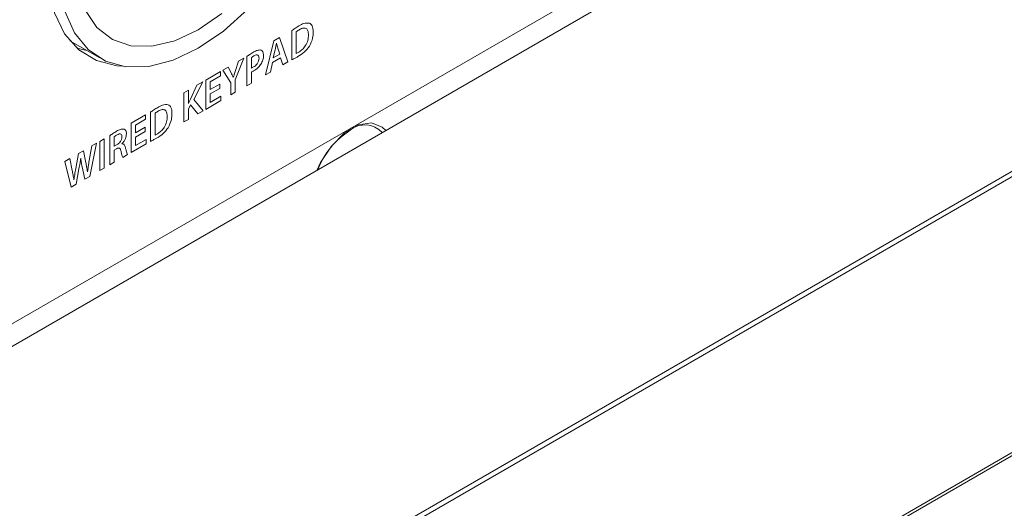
# Model space of a CAD drawing. Header units: millimetres. Extents: x 0 to 1118, y 0 to 864.
# Tile 127 of 156: x 900.78 to 914.51, y 537.8 to 544.61. Entities that reach past the tile are written whole.
import ezdxf

# ---------------------------------------------------------------- set-up
doc = ezdxf.new("R2010")
doc.units = ezdxf.units.MM

msp = doc.modelspace()

# ---------------------------------------------------------------- linework, layer by layer
at = {"color": 7, "linetype": 'Continuous', "lineweight": 15}
for p, q in [((875.31, 515.841), (1020.78, 599.819)), ((890.541, 534.521), (910.321, 545.94)), ((910.591, 545.783), (890.491, 534.179)), ((901.48, 544.318), (901.898, 544.077)), ((901.578, 544.215), (901.716, 544.182))]:
    msp.add_line(p, q, dxfattribs=at)
at = {"color": 9, "linetype": 'Continuous', "lineweight": 0}
for p, q in [((875.336, 515.899), (1020.806, 599.877)), ((883.693, 524.643), (935.74, 554.689)), ((935.769, 554.632), (883.722, 524.586)), ((904.407, 544.364), (904.325, 544.316)), ((904.522, 544.022), (904.407, 544.364)), ((904.576, 544.459), (904.576, 544.052)), ((904.638, 544.14), (904.638, 544.443)), ((904.325, 544.316), (904.212, 543.843)), ((904.319, 544.078), (904.347, 544.194)), ((904.363, 544.283), (904.364, 544.284)), ((904.382, 544.216), (904.41, 544.13)), ((903.789, 543.771), (903.907, 544.075)), ((903.907, 544.075), (903.834, 544.033)), ((903.95, 544.097), (903.95, 543.691)), ((904.013, 543.937), (904.013, 544.082)), ((904.309, 544.016), (904.421, 544.081)), ((904.41, 544.13), (904.319, 544.078)), ((904.421, 544.081), (904.453, 543.982)), ((903.689, 543.949), (903.615, 543.907)), ((903.731, 543.868), (903.689, 543.949)), ((903.834, 544.033), (903.791, 543.903)), ((904.279, 543.881), (904.309, 544.016)), ((904.453, 543.982), (904.522, 544.022)), ((903.581, 543.887), (903.378, 543.769)), ((903.44, 543.744), (903.581, 543.826)), ((903.581, 543.826), (903.581, 543.887)), ((903.615, 543.907), (903.727, 543.733)), ((903.761, 543.805), (903.76, 543.804)), ((904.013, 543.728), (904.013, 543.881)), ((904.212, 543.843), (904.279, 543.881)), ((903.254, 543.698), (903.162, 543.501)), ((903.212, 543.5), (903.334, 543.744)), ((903.334, 543.744), (903.254, 543.698)), ((903.378, 543.769), (903.378, 543.361)), ((903.44, 543.637), (903.44, 543.744)), ((903.573, 543.714), (903.44, 543.637)), ((903.44, 543.577), (903.573, 543.653)), ((903.573, 543.653), (903.573, 543.714)), ((903.727, 543.733), (903.727, 543.563)), ((903.789, 543.599), (903.789, 543.771)), ((903.95, 543.691), (904.013, 543.728)), ((903.134, 543.629), (903.072, 543.593)), ((903.072, 543.593), (903.072, 543.185)), ((903.134, 543.441), (903.134, 543.629)), ((903.44, 543.458), (903.44, 543.577)), ((903.589, 543.544), (903.44, 543.458)), ((903.589, 543.483), (903.589, 543.544)), ((903.727, 543.563), (903.789, 543.599)), ((903.136, 543.442), (903.134, 543.441)), ((903.134, 543.364), (903.166, 543.426)), ((903.166, 543.426), (903.266, 543.297)), ((903.341, 543.34), (903.212, 543.5)), ((903.378, 543.361), (903.589, 543.483)), ((902.538, 543.285), (902.335, 543.167)), ((902.538, 543.224), (902.538, 543.285)), ((902.606, 543.321), (902.606, 542.915)), ((902.669, 543.003), (902.669, 543.306)), ((903.134, 543.221), (903.134, 543.364)), ((903.266, 543.297), (903.341, 543.34)), ((902.335, 543.167), (902.335, 542.759)), ((902.397, 543.142), (902.538, 543.224)), ((902.397, 543.035), (902.397, 543.142)), ((902.53, 543.112), (902.397, 543.035)), ((902.53, 543.051), (902.53, 543.112)), ((903.072, 543.185), (903.134, 543.221)), ((902.039, 542.993), (902.039, 542.588)), ((902.101, 542.847), (902.101, 542.979)), ((902.397, 542.974), (902.53, 543.051)), ((902.397, 542.856), (902.397, 542.974)), ((901.788, 542.852), (901.752, 542.648)), ((901.759, 542.427), (901.854, 542.89)), ((901.854, 542.89), (901.788, 542.852)), ((901.96, 542.951), (901.898, 542.915)), ((901.898, 542.915), (901.898, 542.507)), ((901.96, 542.543), (901.96, 542.951)), ((902.139, 542.869), (902.101, 542.847)), ((902.208, 542.879), (902.208, 542.881)), ((902.335, 542.759), (902.546, 542.881)), ((902.546, 542.942), (902.397, 542.856)), ((902.546, 542.881), (902.546, 542.942)), ((901.603, 542.745), (901.564, 542.538)), ((901.67, 542.784), (901.603, 542.745)), ((901.633, 542.679), (901.634, 542.679)), ((901.705, 542.616), (901.67, 542.784)), ((902.101, 542.793), (902.133, 542.811)), ((902.101, 542.624), (902.101, 542.793)), ((902.219, 542.692), (902.284, 542.73)), ((901.481, 542.675), (901.413, 542.635)), ((901.413, 542.635), (901.499, 542.277)), ((901.515, 542.507), (901.481, 542.675)), ((901.653, 542.56), (901.69, 542.387)), ((901.898, 542.507), (901.96, 542.543)), ((902.039, 542.588), (902.101, 542.624)), ((901.569, 542.317), (901.609, 542.532)), ((901.69, 542.387), (901.759, 542.427)), ((901.728, 542.491), (901.727, 542.491)), ((901.499, 542.277), (901.569, 542.317)), ((901.539, 542.377), (901.538, 542.377))]:
    msp.add_line(p, q, dxfattribs=at)
at = {"color": 7, "linetype": 'Continuous', "lineweight": 15, "flags": 128}
for points in [[(901.458, 546.761), (901.306, 546.326), (901.203, 545.877), (901.161, 545.448), (901.183, 545.054), (901.266, 544.706), (901.408, 544.415), (901.606, 544.191), (901.852, 544.04), (902.138, 543.968), (902.218, 543.963)], [(903.965, 544.76), (903.625, 544.453), (903.273, 544.213), (902.921, 544.047), (902.581, 543.96), (902.263, 543.956), (901.979, 544.035), (901.738, 544.194), (901.547, 544.428), (901.413, 544.728)], [(903.602, 544.695), (903.273, 544.468), (902.944, 544.315), (902.627, 544.24), (902.334, 544.247), (902.075, 544.336), (901.86, 544.503), (901.698, 544.741)], [(905.886, 543.067), (905.839, 543.115), (905.69, 543.173), (905.507, 543.144), (905.312, 543.032), (905.129, 542.849), (904.979, 542.618), (904.932, 542.516)]]:
    msp.add_lwpolyline(points, dxfattribs=at)
at = {"color": 7, "linetype": 'Continuous', "lineweight": 15}
for centre, radius, start, end in [((905.597, 542.816), 0.329, 42.9149, 129.3023), ((906.006, 542.107), 1.143, 122.6615, 158.7769)]:
    msp.add_arc(centre, radius, start, end, dxfattribs=at)
at = {"color": 9, "linetype": 'Continuous', "lineweight": 0}
for points, knots in [([(904.677, 544.525), (904.658, 544.514), (904.624, 544.494), (904.591, 544.469), (904.576, 544.459)], [0, 0, 0, 0, 0.560025, 1, 1, 1, 1]), ([(904.638, 544.443), (904.647, 544.449), (904.661, 544.46), (904.676, 544.469), (904.683, 544.473)], [0, 0, 0, 0, 0.559764, 1, 1, 1, 1]), ([(904.822, 544.564), (904.796, 544.565), (904.751, 544.566), (904.7, 544.538), (904.677, 544.525)], [0, 0, 0, 0, 0.557897, 1, 1, 1, 1]), ([(904.683, 544.473), (904.702, 544.482), (904.74, 544.501), (904.786, 544.49), (904.806, 544.449), (904.808, 544.416), (904.809, 544.399)], [0, 0, 0, 0, 0.280533, 0.55895, 0.779067, 1, 1, 1, 1]), ([(904.876, 544.44), (904.874, 544.472), (904.871, 544.529), (904.837, 544.553), (904.822, 544.564)], [0, 0, 0, 0, 0.560354, 1, 1, 1, 1]), ([(904.809, 544.399), (904.808, 544.374), (904.805, 544.325), (904.772, 544.247), (904.723, 544.191), (904.691, 544.17), (904.674, 544.159)], [0, 0, 0, 0, 0.280838, 0.55918, 0.779171, 1, 1, 1, 1]), ([(904.822, 544.241), (904.84, 544.279), (904.873, 544.348), (904.875, 544.412), (904.876, 544.44)], [0, 0, 0, 0, 0.557971, 1, 1, 1, 1]), ([(904.149, 544.188), (904.131, 544.189), (904.099, 544.19), (904.063, 544.17), (904.047, 544.161)], [0, 0, 0, 0, 0.557729, 1, 1, 1, 1]), ([(904.347, 544.194), (904.35, 544.21), (904.356, 544.24), (904.361, 544.27), (904.363, 544.283)], [0, 0, 0, 0, 0.559991, 1, 1, 1, 1]), ([(904.364, 544.284), (904.367, 544.271), (904.373, 544.248), (904.379, 544.226), (904.382, 544.216)], [0, 0, 0, 0, 0.56002, 1, 1, 1, 1]), ([(904.661, 544.096), (904.693, 544.116), (904.751, 544.151), (904.8, 544.214), (904.822, 544.241)], [0, 0, 0, 0, 0.561095, 1, 1, 1, 1]), ([(904.047, 544.161), (904.029, 544.15), (903.996, 544.131), (903.964, 544.108), (903.95, 544.097)], [0, 0, 0, 0, 0.560115, 1, 1, 1, 1]), ([(904.013, 544.082), (904.019, 544.087), (904.032, 544.097), (904.044, 544.104), (904.049, 544.107)], [0, 0, 0, 0, 0.559678, 1, 1, 1, 1]), ([(904.12, 544.075), (904.119, 544.062), (904.117, 544.035), (904.095, 543.995), (904.069, 543.968), (904.052, 543.957), (904.044, 543.952)], [0, 0, 0, 0, 0.280012, 0.55832, 0.778876, 1, 1, 1, 1]), ([(904.049, 544.107), (904.059, 544.112), (904.079, 544.122), (904.105, 544.12), (904.118, 544.101), (904.119, 544.084), (904.12, 544.075)], [0, 0, 0, 0, 0.280809, 0.559681, 0.7793, 1, 1, 1, 1]), ([(904.182, 544.114), (904.181, 544.133), (904.178, 544.167), (904.158, 544.181), (904.149, 544.188)], [0, 0, 0, 0, 0.560221, 1, 1, 1, 1]), ([(904.153, 544.001), (904.163, 544.023), (904.181, 544.062), (904.182, 544.098), (904.182, 544.114)], [0, 0, 0, 0, 0.557866, 1, 1, 1, 1]), ([(904.576, 544.052), (904.592, 544.06), (904.62, 544.073), (904.649, 544.089), (904.661, 544.096)], [0, 0, 0, 0, 0.559919, 1, 1, 1, 1]), ([(904.674, 544.159), (904.668, 544.155), (904.656, 544.148), (904.644, 544.143), (904.638, 544.14)], [0, 0, 0, 0, 0.5600988, 1, 1, 1, 1]), ([(904.044, 543.952), (904.038, 543.949), (904.027, 543.943), (904.017, 543.939), (904.013, 543.937)], [0, 0, 0, 0, 0.560117, 1, 1, 1, 1]), ([(904.044, 543.897), (904.066, 543.911), (904.106, 543.936), (904.139, 543.981), (904.153, 544.001)], [0, 0, 0, 0, 0.5609216, 1, 1, 1, 1]), ([(903.76, 543.804), (903.755, 543.817), (903.746, 543.838), (903.736, 543.859), (903.731, 543.868)], [0, 0, 0, 0, 0.559983, 1, 1, 1, 1]), ([(903.791, 543.903), (903.786, 543.885), (903.775, 543.852), (903.766, 543.819), (903.761, 543.805)], [0, 0, 0, 0, 0.5600011, 1, 1, 1, 1]), ([(904.013, 543.881), (904.018, 543.884), (904.029, 543.888), (904.039, 543.894), (904.044, 543.897)], [0, 0, 0, 0, 0.5599279, 1, 1, 1, 1]), ([(902.707, 543.388), (902.688, 543.377), (902.655, 543.357), (902.621, 543.332), (902.606, 543.321)], [0, 0, 0, 0, 0.560025, 1, 1, 1, 1]), ([(902.852, 543.426), (902.827, 543.428), (902.781, 543.429), (902.73, 543.401), (902.707, 543.388)], [0, 0, 0, 0, 0.557897, 1, 1, 1, 1]), ([(902.906, 543.303), (902.905, 543.335), (902.901, 543.392), (902.867, 543.416), (902.852, 543.426)], [0, 0, 0, 0, 0.560354, 1, 1, 1, 1]), ([(903.162, 543.501), (903.157, 543.49), (903.148, 543.47), (903.14, 543.451), (903.136, 543.442)], [0, 0, 0, 0, 0.559989, 1, 1, 1, 1]), ([(902.669, 543.306), (902.677, 543.312), (902.692, 543.323), (902.706, 543.332), (902.713, 543.336)], [0, 0, 0, 0, 0.559764, 1, 1, 1, 1]), ([(902.839, 543.262), (902.838, 543.237), (902.835, 543.188), (902.802, 543.11), (902.753, 543.053), (902.721, 543.033), (902.705, 543.022)], [0, 0, 0, 0, 0.280838, 0.55918, 0.779171, 1, 1, 1, 1]), ([(902.713, 543.336), (902.732, 543.345), (902.77, 543.364), (902.816, 543.353), (902.837, 543.312), (902.838, 543.279), (902.839, 543.262)], [0, 0, 0, 0, 0.280533, 0.55895, 0.779067, 1, 1, 1, 1]), ([(902.852, 543.104), (902.87, 543.142), (902.903, 543.211), (902.905, 543.275), (902.906, 543.303)], [0, 0, 0, 0, 0.557971, 1, 1, 1, 1]), ([(902.691, 542.959), (902.724, 542.979), (902.781, 543.014), (902.83, 543.077), (902.852, 543.104)], [0, 0, 0, 0, 0.561095, 1, 1, 1, 1]), ([(902.134, 543.057), (902.116, 543.046), (902.084, 543.027), (902.053, 543.004), (902.039, 542.993)], [0, 0, 0, 0, 0.560031, 1, 1, 1, 1]), ([(902.101, 542.979), (902.108, 542.984), (902.121, 542.994), (902.135, 543.002), (902.14, 543.005)], [0, 0, 0, 0, 0.559618, 1, 1, 1, 1]), ([(902.241, 543.087), (902.222, 543.087), (902.189, 543.088), (902.151, 543.067), (902.134, 543.057)], [0, 0, 0, 0, 0.557321, 1, 1, 1, 1]), ([(902.208, 542.978), (902.207, 542.966), (902.205, 542.942), (902.185, 542.907), (902.161, 542.883), (902.146, 542.874), (902.139, 542.869)], [0, 0, 0, 0, 0.279558, 0.55825, 0.778831, 1, 1, 1, 1]), ([(902.14, 543.005), (902.15, 543.01), (902.169, 543.02), (902.193, 543.02), (902.207, 543.003), (902.208, 542.986), (902.208, 542.978)], [0, 0, 0, 0, 0.280926, 0.560108, 0.779437, 1, 1, 1, 1]), ([(902.208, 542.881), (902.218, 542.892), (902.238, 542.915), (902.265, 542.965), (902.268, 543), (902.271, 543.021)], [0, 0, 0, 0, 0.280772, 0.561599, 1, 1, 1, 1]), ([(902.271, 543.021), (902.27, 543.038), (902.267, 543.068), (902.249, 543.081), (902.241, 543.087)], [0, 0, 0, 0, 0.560324, 1, 1, 1, 1]), ([(902.606, 542.915), (902.622, 542.923), (902.65, 542.936), (902.679, 542.952), (902.691, 542.959)], [0, 0, 0, 0, 0.5599189, 1, 1, 1, 1]), ([(902.705, 543.022), (902.698, 543.018), (902.686, 543.011), (902.674, 543.006), (902.669, 543.003)], [0, 0, 0, 0, 0.5600988, 1, 1, 1, 1]), ([(902.133, 542.811), (902.142, 542.816), (902.161, 542.825), (902.187, 542.814), (902.192, 542.79), (902.196, 542.775)], [0, 0, 0, 0, 0.280804, 0.558873, 1, 1, 1, 1]), ([(902.257, 542.828), (902.252, 542.843), (902.245, 542.865), (902.226, 542.879), (902.214, 542.879), (902.208, 542.879)], [0, 0, 0, 0, 0.559431, 0.779792, 1, 1, 1, 1]), ([(902.284, 542.73), (902.278, 542.747), (902.268, 542.779), (902.26, 542.813), (902.257, 542.828)], [0, 0, 0, 0, 0.559619, 1, 1, 1, 1]), ([(901.609, 542.532), (901.614, 542.56), (901.624, 542.609), (901.63, 542.657), (901.633, 542.679)], [0, 0, 0, 0, 0.559983, 1, 1, 1, 1]), ([(901.634, 542.679), (901.637, 542.656), (901.642, 542.615), (901.65, 542.577), (901.653, 542.56)], [0, 0, 0, 0, 0.559968, 1, 1, 1, 1]), ([(902.196, 542.775), (902.199, 542.759), (902.205, 542.73), (902.215, 542.703), (902.219, 542.692)], [0, 0, 0, 0, 0.560242, 1, 1, 1, 1]), ([(901.727, 542.491), (901.723, 542.515), (901.717, 542.557), (901.709, 542.598), (901.705, 542.616)], [0, 0, 0, 0, 0.559987, 1, 1, 1, 1]), ([(901.752, 542.648), (901.747, 542.619), (901.738, 542.566), (901.731, 542.514), (901.728, 542.491)], [0, 0, 0, 0, 0.559999, 1, 1, 1, 1]), ([(901.538, 542.377), (901.534, 542.401), (901.527, 542.445), (901.518, 542.488), (901.515, 542.507)], [0, 0, 0, 0, 0.559996, 1, 1, 1, 1]), ([(901.564, 542.538), (901.559, 542.508), (901.55, 542.454), (901.542, 542.401), (901.539, 542.377)], [0, 0, 0, 0, 0.560001, 1, 1, 1, 1])]:
    msp.add_open_spline(points, degree=3, knots=knots, dxfattribs=at)

doc.saveas('drawing.dxf')
